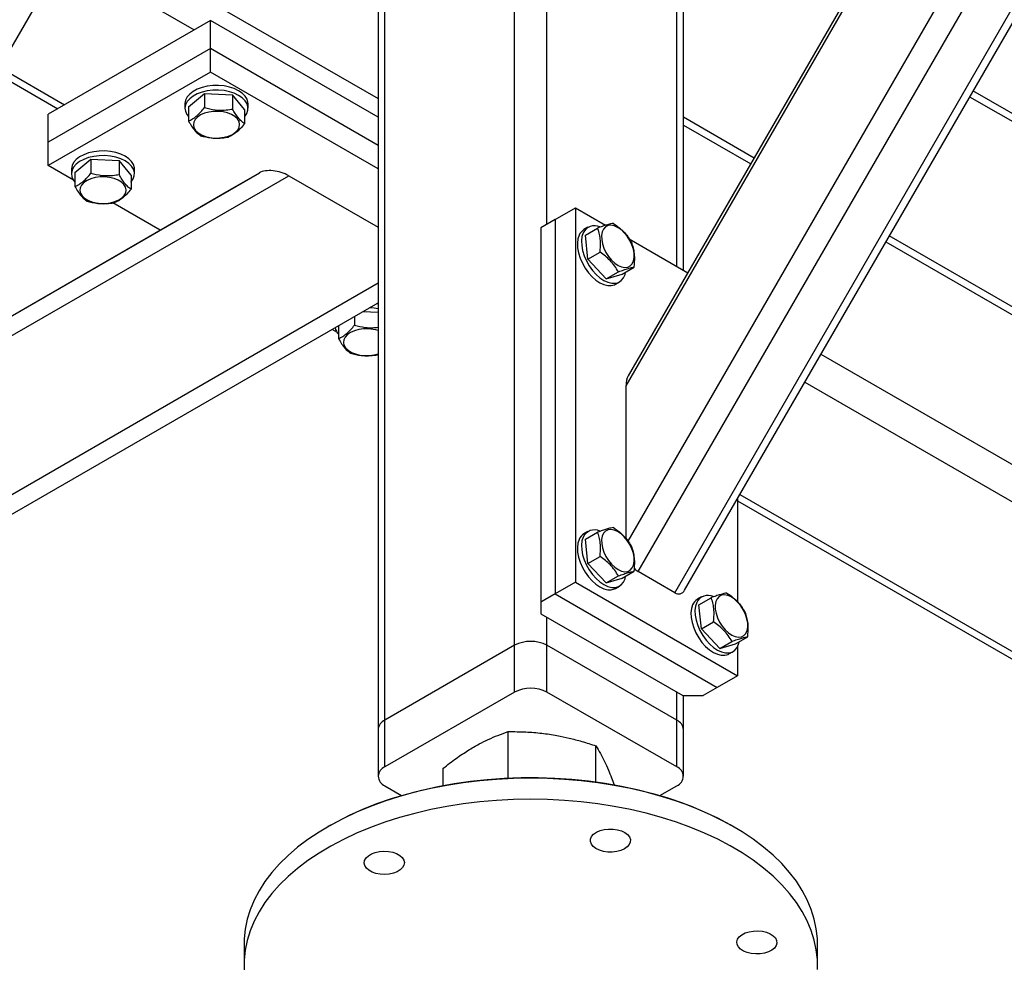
# Model space of a CAD drawing. Header units: millimetres. Extents: x 5 to 589, y 5 to 415.
# Tile 14 of 45: x 268 to 295, y 62 to 89. Entities that reach past the tile are written whole.
import ezdxf

# ---------------------------------------------------------------- set-up
doc = ezdxf.new("R2010")
doc.units = ezdxf.units.MM
doc.layers.add('TRAIT-FORT', color=4, linetype='Continuous', lineweight=25)

msp = doc.modelspace()

# ---------------------------------------------------------------- linework, layer by layer
at = {"layer": 'TRAIT-FORT', "color": 4, "linetype": 'Continuous', "lineweight": 25}
for p, q in [((285.23912, 73.36438), (305.60379, 108.63703)), ((259.38157, 73.50396), (279.54339, 108.42526)), ((284.9562, 74.21245), (304.72375, 108.45086)), ((286.25735, 72.77656), (306.62203, 108.04922)), ((286.53447, 72.85084), (306.69629, 107.77213)), ((284.89971, 78.54889), (300.94438, 106.33909)), ((300.72953, 106.14313), (284.962, 78.83297)), ((281.78844, 71.30669), (281.78844, 96.91341)), ((282.69353, 83.06479), (282.69353, 96.91341)), ((278.16805, 69.21669), (278.16805, 94.82341)), ((286.31392, 81.88917), (286.31392, 94.82341)), ((277.9806, 94.56215), (277.9806, 68.95543)), ((286.50137, 81.78095), (286.50137, 94.56215)), ((269.68969, 91.35816), (277.9806, 86.57192)), ((269.23714, 90.57432), (272.85061, 88.48831)), ((273.30315, 88.74956), (268.77767, 86.13706)), ((273.30315, 87.96568), (273.30315, 88.74956)), ((277.9806, 86.04933), (273.30315, 88.74956)), ((273.30315, 87.96568), (268.77767, 85.35318)), ((273.30315, 87.31245), (273.30315, 87.96568)), ((277.9806, 85.26545), (273.30315, 87.96568)), ((267.4271, 87.43923), (269.23022, 86.39831)), ((267.33339, 87.27692), (269.04279, 86.29011)), ((273.30315, 87.31245), (268.77767, 84.69994)), ((277.9806, 84.61222), (273.30315, 87.31245)), ((272.69036, 86.33761), (273.1379, 86.71005)), ((273.1379, 86.71005), (273.1379, 86.31841)), ((273.1379, 86.71005), (273.9204, 86.67253)), ((273.9204, 86.67253), (273.9204, 86.28089)), ((274.25536, 86.26256), (273.9204, 86.67253)), ((294.48629, 86.62379), (320.12418, 71.82335)), ((320.31161, 71.93156), (294.58, 86.7861)), ((272.59286, 86.43073), (272.59286, 86.30008)), ((272.69036, 86.33761), (272.69036, 85.94597)), ((274.25536, 86.26256), (274.25536, 85.87092)), ((274.35286, 86.30008), (274.35286, 86.43073)), ((268.77767, 85.35318), (268.77767, 86.13706)), ((288.47203, 84.91252), (286.50137, 86.05016)), ((286.50137, 85.83367), (288.37828, 84.75015)), ((268.77767, 84.69994), (268.77767, 85.35318)), ((269.48008, 84.29445), (268.77767, 84.69994)), ((269.52252, 84.50885), (269.97006, 84.8813)), ((269.97006, 84.8813), (269.97006, 84.48966)), ((269.97006, 84.8813), (270.75257, 84.84377)), ((270.75257, 84.84377), (270.75257, 84.45213)), ((271.08752, 84.4338), (270.75257, 84.84377)), ((260.85808, 75.96931), (275.48854, 84.41804)), ((261.25849, 76.75489), (274.66913, 84.4992)), ((269.42502, 84.60198), (269.42502, 84.47133)), ((269.52252, 84.50885), (269.52252, 84.11721)), ((271.08752, 84.4338), (271.08752, 84.04216)), ((271.18502, 84.47133), (271.18502, 84.60198)), ((273.65089, 83.91139), (274.66913, 84.4992)), ((275.48854, 84.41804), (277.9806, 82.9794)), ((261.25866, 76.75518), (273.65089, 83.91139)), ((271.89755, 82.89888), (270.57992, 83.65953)), ((282.91981, 83.19542), (283.48549, 83.52198)), ((283.48549, 83.52198), (283.48549, 73.07026)), ((283.48549, 83.52198), (284.33055, 83.03414)), ((282.91981, 83.19542), (282.52383, 82.96682)), ((282.52383, 82.96682), (282.52383, 72.5151)), ((282.91981, 83.19542), (282.91981, 72.7437)), ((283.83749, 82.97769), (283.72435, 82.91238)), ((283.76602, 82.76036), (284.10517, 82.95615)), ((283.83458, 82.08454), (283.76602, 82.76036)), ((322.10406, 65.49716), (292.24182, 82.73626)), ((284.99143, 82.65262), (286.62336, 81.71053)), ((292.14808, 82.57389), (322.10406, 65.28067)), ((283.83458, 82.08454), (284.17374, 82.28033)), ((284.34602, 81.53975), (283.83458, 82.08454)), ((284.78889, 81.67078), (285.12804, 81.86656)), ((284.34602, 81.53975), (284.68517, 81.73554)), ((284.34602, 81.53975), (284.78889, 81.67078)), ((260.85808, 71.53502), (277.9806, 81.42285)), ((284.60428, 81.38813), (284.71742, 81.45345)), ((260.85808, 70.9808), (277.9806, 80.86863)), ((277.9806, 80.82951), (277.93072, 80.83983)), ((277.55826, 80.62474), (277.9806, 80.60449)), ((276.87643, 80.231), (276.87643, 79.87189)), ((277.32397, 80.48945), (277.32397, 80.24434)), ((276.834, 80.04913), (276.69772, 80.1278)), ((290.33774, 79.43829), (322.10406, 61.09999)), ((289.88519, 78.65446), (304.30272, 70.3314)), ((284.89971, 74.28378), (284.89971, 78.54889)), ((288.01098, 75.40822), (288.01098, 72.51984)), ((288.01098, 75.34001), (300.4949, 68.13319)), ((288.07515, 75.51936), (300.68233, 68.24139)), ((283.83749, 74.48567), (283.72435, 74.42036)), ((283.76602, 74.26834), (284.10517, 74.46413)), ((283.83458, 73.59252), (283.76602, 74.26834)), ((283.83458, 73.59252), (284.17374, 73.78831)), ((284.34602, 73.04773), (283.83458, 73.59252)), ((284.78889, 73.17875), (285.12804, 73.37454)), ((286.25735, 72.77656), (285.23912, 73.36438)), ((284.34602, 73.04773), (284.68517, 73.24351)), ((284.34602, 73.04773), (284.78889, 73.17875)), ((283.48549, 73.07026), (282.91981, 72.7437)), ((283.48549, 73.07026), (288.01098, 70.45775)), ((284.60428, 72.89611), (284.71742, 72.96142)), ((282.91981, 72.7437), (282.52383, 72.5151)), ((282.91981, 72.7437), (287.44529, 70.13119)), ((287.00533, 72.65691), (286.89219, 72.5916)), ((286.93386, 72.43958), (287.27301, 72.63537)), ((282.52383, 72.5151), (282.52383, 72.18854)), ((287.00242, 71.76377), (286.93386, 72.43958)), ((282.52383, 72.18854), (286.48362, 69.9026)), ((282.69353, 71.30669), (282.69353, 72.09057)), ((287.00242, 71.76377), (287.34157, 71.95955)), ((287.51386, 71.21897), (287.00242, 71.76377)), ((287.95672, 71.35), (288.29588, 71.54579)), ((281.78844, 71.30669), (278.16805, 69.21669)), ((281.78844, 70.00022), (281.78844, 71.30669)), ((282.69353, 70.00022), (282.69353, 71.30669)), ((286.31392, 69.21669), (282.69353, 71.30669)), ((287.51386, 71.21897), (287.85301, 71.41476)), ((287.51386, 71.21897), (287.95672, 71.35)), ((288.01098, 71.26888), (288.01098, 70.45775)), ((287.77212, 71.06735), (287.88525, 71.13267)), ((288.01098, 70.45775), (287.44529, 70.13119)), ((287.44529, 70.13119), (287.04931, 69.9026)), ((281.78844, 70.00022), (278.16805, 67.91022)), ((286.31392, 67.91022), (282.69353, 70.00022)), ((286.31392, 69.21669), (286.31392, 70.00056)), ((286.48362, 69.9026), (287.04931, 69.9026)), ((286.50137, 68.95543), (286.50137, 69.9026)), ((277.9806, 68.95543), (277.9806, 67.64897)), ((278.16805, 67.91022), (278.16805, 69.21669)), ((286.31392, 67.91022), (286.31392, 69.21669)), ((286.50137, 67.64897), (286.50137, 68.95543)), ((281.61324, 67.60141), (281.61324, 68.89778)), ((284.05888, 67.49373), (284.05888, 68.5011)), ((279.79534, 67.39235), (279.79534, 67.87343)), ((278.16805, 67.38772), (278.63929, 67.11567)), ((285.84267, 67.11567), (286.31392, 67.38772)), ((276.63979, 66.27613), (276.58321, 66.24346)), ((287.89876, 66.24346), (287.84218, 66.27613)), ((274.24098, 62.97836), (274.24098, 62.39045)), ((290.24098, 62.39045), (290.24098, 62.97836))]:
    msp.add_line(p, q, dxfattribs=at)
at = {"layer": 'TRAIT-FORT', "color": 4, "linetype": 'Continuous', "lineweight": 25, "flags": 128}
for points in [[(273.96959, 86.85007), (273.8319, 86.89454), (273.68267, 86.92409), (273.5267, 86.93779), (273.369, 86.93519), (273.21464, 86.91638), (273.06858, 86.88196), (272.93551, 86.83303), (272.81971, 86.77118), (272.7249, 86.69838), (272.65414, 86.61698), (272.60969, 86.5296), (272.59298, 86.43903), (272.59286, 86.43073)], [(274.35286, 86.43073), (274.35049, 86.46799), (274.32486, 86.55786), (274.27185, 86.64364), (274.19315, 86.72258), (274.09131, 86.79213), (273.96959, 86.85007)], [(273.96959, 86.71943), (273.8319, 86.76389), (273.68267, 86.79345), (273.5267, 86.80714), (273.369, 86.80455), (273.21464, 86.78573), (273.06858, 86.75131), (272.93551, 86.70239), (272.81971, 86.64053), (272.7249, 86.56774), (272.65414, 86.48634), (272.60969, 86.39895), (272.59298, 86.30839), (272.60455, 86.21756), (272.64403, 86.12938), (272.69036, 86.06766)], [(274.25536, 86.06766), (274.25937, 86.07221), (274.31721, 86.15695), (274.34791, 86.24628), (274.35049, 86.33735), (274.32486, 86.42721), (274.27185, 86.51299), (274.19315, 86.59193), (274.09131, 86.66149), (273.96959, 86.71943)], [(273.52634, 86.21447), (273.39132, 86.21277), (273.25986, 86.19489), (273.13772, 86.16164), (273.03022, 86.11444), (272.94207, 86.05538), (272.87711, 85.98703), (272.83819, 85.91237), (272.82701, 85.83468), (272.84406, 85.75734), (272.88859, 85.68373), (272.95865, 85.61708), (273.05119, 85.5603), (273.16216, 85.51586), (273.2867, 85.48571), (273.41938, 85.47117), (273.5544, 85.47288), (273.68586, 85.49075), (273.808, 85.524), (273.9155, 85.5712), (274.00365, 85.63026), (274.06861, 85.69861), (274.10753, 85.77327), (274.11871, 85.85096), (274.10166, 85.9283), (274.05713, 86.00191), (273.98707, 86.06856), (273.89453, 86.12534), (273.78356, 86.16978), (273.65902, 86.19993), (273.52634, 86.21447)], [(270.80175, 85.02132), (270.66406, 85.06578), (270.51484, 85.09534), (270.35887, 85.10904), (270.20116, 85.10644), (270.0468, 85.08763), (269.90074, 85.0532), (269.76767, 85.00428), (269.65187, 84.94243), (269.55706, 84.86963), (269.4863, 84.78823), (269.44185, 84.70084), (269.42514, 84.61028), (269.42502, 84.60198)], [(270.80175, 84.89067), (270.66406, 84.93514), (270.51484, 84.96469), (270.35887, 84.97839), (270.20116, 84.97579), (270.0468, 84.95698), (269.90074, 84.92256), (269.76767, 84.87363), (269.65187, 84.81178), (269.55706, 84.73898), (269.4863, 84.65758), (269.44185, 84.5702), (269.42514, 84.47963), (269.43671, 84.3888), (269.47619, 84.30062), (269.52252, 84.23891)], [(271.18502, 84.60198), (271.18265, 84.63924), (271.15702, 84.7291), (271.10401, 84.81488), (271.02532, 84.89382), (270.92347, 84.96338), (270.80175, 85.02132)], [(271.08752, 84.23891), (271.09153, 84.24346), (271.14937, 84.32819), (271.18007, 84.41753), (271.18265, 84.50859), (271.15702, 84.59846), (271.10401, 84.68424), (271.02532, 84.76317), (270.92347, 84.83273), (270.80175, 84.89067)], [(270.3585, 84.38571), (270.22348, 84.38401), (270.09203, 84.36614), (269.96988, 84.33288), (269.86238, 84.28569), (269.77423, 84.22663), (269.70927, 84.15827), (269.67036, 84.08362), (269.65918, 84.00592), (269.67622, 83.92858), (269.72075, 83.85498), (269.79081, 83.78833), (269.88335, 83.73154), (269.99432, 83.68711), (270.11886, 83.65696), (270.25154, 83.64242), (270.38656, 83.64412), (270.51802, 83.66199), (270.64016, 83.69525), (270.74766, 83.74244), (270.83581, 83.80151), (270.90077, 83.86986), (270.93969, 83.94452), (270.95087, 84.02221), (270.93382, 84.09955), (270.88929, 84.17315), (270.81923, 84.2398), (270.72669, 84.29659), (270.61573, 84.34103), (270.49118, 84.37117), (270.3585, 84.38571)], [(284.22014, 82.6407), (284.24177, 82.52081), (284.28227, 82.39756), (284.33987, 82.27635), (284.41204, 82.16248), (284.49564, 82.06091), (284.58701, 81.9761), (284.68215, 81.91174), (284.77692, 81.87065), (284.86716, 81.85463), (284.94893, 81.86437), (285.01867, 81.89945), (285.07331, 81.95834), (285.11048, 82.03846), (285.12855, 82.13632), (285.12673, 82.24762), (285.10509, 82.36752), (285.06459, 82.49077), (285.007, 82.61198), (284.93482, 82.72585), (284.85123, 82.82741), (284.75986, 82.91223), (284.66471, 82.97659), (284.56995, 83.01767), (284.47971, 83.0337), (284.39793, 83.02395), (284.3282, 82.98887), (284.27355, 82.92998), (284.23638, 82.84986), (284.21831, 82.75201), (284.22014, 82.6407)], [(283.58952, 82.75732), (283.5562, 82.65362), (283.54242, 82.53373), (283.54863, 82.40153), (283.57463, 82.26124), (283.61958, 82.11739), (283.68204, 81.9746), (283.76001, 81.83745), (283.85096, 81.71035), (283.95199, 81.5974), (284.05984, 81.50221), (284.17105, 81.42785), (284.28204, 81.37672), (284.38925, 81.35044), (284.48923, 81.34987), (284.57877, 81.37502), (284.60428, 81.38813)], [(283.70266, 82.82263), (283.66934, 82.71893), (283.65556, 82.59905), (283.66177, 82.46684), (283.68777, 82.32656), (283.73272, 82.18271), (283.79518, 82.03991), (283.87314, 81.90276), (283.9641, 81.77567), (284.06513, 81.66271), (284.17298, 81.56753), (284.28419, 81.49317), (284.39518, 81.44203), (284.50239, 81.41575), (284.60237, 81.41518), (284.6919, 81.44034), (284.76812, 81.49041), (284.82857, 81.56379), (284.8713, 81.65811), (284.88875, 81.72842)], [(277.9806, 80.69887), (277.86875, 80.71937), (277.74343, 80.73167)], [(277.71241, 80.14039), (277.57739, 80.13869), (277.44594, 80.12082), (277.32379, 80.08756), (277.21629, 80.04037), (277.12814, 79.9813), (277.06318, 79.91295), (277.02427, 79.8383), (277.01309, 79.7606), (277.03013, 79.68326), (277.07466, 79.60966), (277.14472, 79.54301), (277.23726, 79.48622), (277.34823, 79.44178), (277.47277, 79.41164), (277.60545, 79.3971), (277.74047, 79.3988), (277.87193, 79.41667), (277.9806, 79.44534)], [(284.22014, 74.14868), (284.24177, 74.02878), (284.28227, 73.90554), (284.33987, 73.78433), (284.41204, 73.67045), (284.49564, 73.56889), (284.58701, 73.48407), (284.68215, 73.41972), (284.77692, 73.37863), (284.86716, 73.36261), (284.94893, 73.37235), (285.01867, 73.40743), (285.07331, 73.46632), (285.11048, 73.54644), (285.12855, 73.64429), (285.12673, 73.7556), (285.10509, 73.8755), (285.06459, 73.99874), (285.007, 74.11995), (284.93482, 74.23383), (284.85123, 74.33539), (284.75986, 74.4202), (284.66471, 74.48456), (284.56995, 74.52565), (284.47971, 74.54167), (284.39793, 74.53193), (284.3282, 74.49685), (284.27355, 74.43796), (284.23638, 74.35784), (284.21831, 74.25999), (284.22014, 74.14868)], [(283.58952, 74.2653), (283.5562, 74.16159), (283.54242, 74.04171), (283.54863, 73.9095), (283.57463, 73.76922), (283.61958, 73.62537), (283.68204, 73.48257), (283.76001, 73.34543), (283.85096, 73.21833), (283.95199, 73.10537), (284.05984, 73.01019), (284.17105, 72.93583), (284.28204, 72.88469), (284.38925, 72.85841), (284.48923, 72.85784), (284.57877, 72.883), (284.60428, 72.89611)], [(283.70266, 74.33061), (283.66934, 74.2269), (283.65556, 74.10702), (283.66177, 73.97481), (283.68777, 73.83453), (283.73272, 73.69068), (283.79518, 73.54789), (283.87314, 73.41074), (283.9641, 73.28364), (284.06513, 73.17069), (284.17298, 73.0755), (284.28419, 73.00114), (284.39518, 72.95), (284.50239, 72.92373), (284.60237, 72.92316), (284.6919, 72.94831), (284.76812, 72.99838), (284.82857, 73.07176), (284.8713, 73.16609), (284.88875, 73.2364)], [(287.38798, 72.31992), (287.40961, 72.20003), (287.45011, 72.07678), (287.5077, 71.95557), (287.57988, 71.8417), (287.66348, 71.74013), (287.75484, 71.65532), (287.84999, 71.59096), (287.94475, 71.54987), (288.035, 71.53385), (288.11677, 71.54359), (288.1865, 71.57868), (288.24115, 71.63756), (288.27832, 71.71769), (288.29639, 71.81554), (288.29456, 71.92684), (288.27293, 72.04674), (288.23243, 72.16999), (288.17484, 72.2912), (288.10266, 72.40507), (288.01906, 72.50664), (287.9277, 72.59145), (287.83255, 72.65581), (287.73779, 72.6969), (287.64754, 72.71292), (287.56577, 72.70318), (287.49604, 72.66809), (287.44139, 72.60921), (287.40422, 72.52908), (287.38615, 72.43123), (287.38798, 72.31992)], [(286.75736, 72.43654), (286.72404, 72.33284), (286.71026, 72.21296), (286.71647, 72.08075), (286.74247, 71.94046), (286.78742, 71.79661), (286.84988, 71.65382), (286.92784, 71.51667), (287.0188, 71.38958), (287.11983, 71.27662), (287.22768, 71.18143), (287.33889, 71.10708), (287.44988, 71.05594), (287.55709, 71.02966), (287.65707, 71.02909), (287.74661, 71.05424), (287.77212, 71.06735)], [(286.8705, 72.50185), (286.83717, 72.39815), (286.8234, 72.27827), (286.82961, 72.14606), (286.85561, 72.00578), (286.90056, 71.86193), (286.96302, 71.71913), (287.04098, 71.58198), (287.13194, 71.45489), (287.23296, 71.34193), (287.34082, 71.24675), (287.45203, 71.17239), (287.56302, 71.12125), (287.67023, 71.09497), (287.77021, 71.0944), (287.85974, 71.11956), (287.93596, 71.16963), (287.9964, 71.24301), (288.03914, 71.33733), (288.05659, 71.40765)], [(290.24098, 62.97836), (290.23725, 63.11936), (290.20874, 63.39258), (290.15224, 63.66434), (290.06795, 63.93369), (289.95617, 64.19969), (289.81729, 64.46139), (289.65179, 64.71789), (289.46027, 64.96828), (289.24339, 65.21167), (289.00191, 65.44723), (288.73668, 65.67411), (288.44864, 65.89152), (288.13879, 66.0987), (287.80823, 66.29491), (287.45811, 66.47948), (287.08966, 66.65175), (286.70419, 66.81112), (286.30303, 66.95703), (285.88761, 67.08896), (285.45938, 67.20645), (285.01985, 67.30909), (284.57055, 67.39652), (284.11308, 67.46843), (283.64902, 67.52456), (283.18002, 67.56473), (282.70772, 67.58879), (282.23379, 67.59666), (281.75987, 67.5883), (281.28765, 67.56375), (280.81878, 67.52309), (280.3549, 67.46647), (279.89765, 67.39409), (279.44863, 67.30619), (279.00941, 67.2031), (278.58155, 67.08516), (278.16654, 66.9528), (277.76584, 66.80648), (277.38086, 66.64671), (277.01296, 66.47406), (276.66341, 66.28913), (276.33346, 66.09256), (276.02426, 65.88506), (275.7369, 65.66735), (275.47238, 65.4402), (275.23163, 65.2044), (275.01551, 64.96077), (274.82477, 64.71019), (274.66007, 64.45352), (274.52201, 64.19167), (274.41105, 63.92556), (274.3276, 63.65612), (274.27195, 63.3843), (274.24429, 63.11106), (274.24098, 62.97836)], [(276.63979, 66.27613), (276.82918, 66.38192), (277.18469, 66.56278), (277.5583, 66.73105), (277.94867, 66.88611), (278.35441, 67.02742), (278.77407, 67.15447), (279.20613, 67.26681), (279.64906, 67.36403), (280.10126, 67.44578), (280.56113, 67.51177), (281.02701, 67.56177), (281.49723, 67.59559), (281.97012, 67.61312), (282.44398, 67.6143), (282.91711, 67.59911), (283.38782, 67.56761), (283.85442, 67.51992), (284.31525, 67.45621), (284.76865, 67.3767), (285.21301, 67.28167), (285.64672, 67.17148), (286.06825, 67.04651), (286.47607, 66.90722), (286.86873, 66.75409), (287.24483, 66.58768), (287.60301, 66.40858), (287.84218, 66.27613)], [(285.01985, 66.72118), (284.57055, 66.80861), (284.11308, 66.88052), (283.64902, 66.93665), (283.18002, 66.97682), (282.70772, 67.00088), (282.23379, 67.00875), (281.75987, 67.00039), (281.28765, 66.97584), (280.81878, 66.93518), (280.3549, 66.87856), (279.89765, 66.80618), (279.44863, 66.71828), (279.00941, 66.61519), (278.58155, 66.49725), (278.16654, 66.36489), (277.76584, 66.21857), (277.38086, 66.0588), (277.01296, 65.88615), (276.66341, 65.70122), (276.33346, 65.50465), (276.02426, 65.29715), (275.7369, 65.07944), (275.47238, 64.85229), (275.23163, 64.61649), (275.01551, 64.37287), (274.82477, 64.12228), (274.66007, 63.86561), (274.52201, 63.60376), (274.41105, 63.33765), (274.3276, 63.06821), (274.27195, 62.79639), (274.24429, 62.52315), (274.24471, 62.24944)], [(290.23768, 62.25774), (290.23725, 62.53146), (290.20874, 62.80467), (290.15224, 63.07643), (290.06795, 63.34578), (289.95617, 63.61178), (289.81729, 63.87348), (289.65179, 64.12998), (289.46027, 64.38037), (289.24339, 64.62376), (289.00191, 64.85932), (288.73668, 65.0862), (288.44864, 65.30361), (288.13879, 65.51079), (287.80823, 65.707), (287.45811, 65.89157), (287.08966, 66.06384), (286.70419, 66.22321), (286.30303, 66.36912), (285.88761, 66.50105), (285.45938, 66.61854), (285.01985, 66.72118)], [(284.26956, 65.55188), (284.15758, 65.58447), (284.06097, 65.63062), (283.98458, 65.68803), (283.93223, 65.75382), (283.90655, 65.82467), (283.90883, 65.89705), (283.93895, 65.96733), (283.9954, 66.03197), (284.07535, 66.08774), (284.17479, 66.13184), (284.28874, 66.16206), (284.41149, 66.17688), (284.53687, 66.17557), (284.6586, 66.15818), (284.77057, 66.12559), (284.86718, 66.07944), (284.94357, 66.02203), (284.99592, 65.95625), (285.0216, 65.88539), (285.01933, 65.81301), (284.98921, 65.74274), (284.93276, 65.6781), (284.8528, 65.62233), (284.75336, 65.57823), (284.63941, 65.548), (284.51666, 65.53318), (284.39128, 65.53449), (284.26956, 65.55188)], [(278.5126, 64.98534), (278.40773, 64.94565), (278.29018, 64.92043), (278.16587, 64.91094), (278.04101, 64.91766), (277.92187, 64.94025), (277.81443, 64.97758), (277.72406, 65.02778), (277.65532, 65.08832), (277.61163, 65.15618), (277.59519, 65.22794), (277.60683, 65.30002), (277.64596, 65.3688), (277.71062, 65.43083), (277.79757, 65.48299), (277.90245, 65.52268), (278.01999, 65.5479), (278.14431, 65.55739), (278.26917, 65.55067), (278.38831, 65.52808), (278.49575, 65.49075), (278.58611, 65.44055), (278.65486, 65.38001), (278.69855, 65.31215), (278.71498, 65.24039), (278.70335, 65.16831), (278.66421, 65.09953), (278.59955, 65.0375), (278.5126, 64.98534)], [(287.99794, 62.95699), (287.99084, 63.02926), (288.01177, 63.10064), (288.0597, 63.16754), (288.13221, 63.2266), (288.22567, 63.27487), (288.33539, 63.30992), (288.45587, 63.33), (288.58107, 63.3341), (288.70471, 63.32201), (288.82059, 63.29434), (288.9229, 63.25248), (289.00651, 63.19853), (289.06723, 63.13519), (289.10201, 63.06564), (289.10911, 62.99336), (289.08817, 62.92199), (289.04024, 62.85509), (288.96774, 62.79603), (288.87428, 62.74776), (288.76456, 62.71271), (288.64408, 62.69263), (288.51888, 62.68853), (288.39524, 62.70062), (288.27936, 62.72829), (288.17705, 62.77014), (288.09343, 62.8241), (288.03272, 62.88744), (287.99794, 62.95699)]]:
    msp.add_lwpolyline(points, dxfattribs=at)
at = {"layer": 'TRAIT-FORT', "color": 4, "linetype": 'Continuous', "lineweight": 25}
for centre, radius, start, end in [((284.01663, 82.67272), 0.34792, 64.40592, 154.476635), ((283.89024, 82.63198), 0.3258, 120.610045, 157.374023), ((277.14188, 80.24424), 0.36509, 190.602859, 223.357308), ((277.6727, 79.14998), 0.99121, 71.902629, 87.703699), ((284.01663, 74.1807), 0.34792, 64.40592, 154.476635), ((283.89024, 74.13996), 0.3258, 120.610045, 157.374023), ((287.05808, 72.3112), 0.3258, 120.610045, 157.374023), ((287.18447, 72.35194), 0.34792, 64.40592, 154.476635), ((282.24098, 70.43327), 0.98369, 62.609672, 117.390328), ((282.24098, 69.12681), 0.98369, 62.609672, 117.390328), ((278.30089, 68.92349), 0.32188, 114.374658, 174.305201), ((286.18108, 68.92349), 0.32188, 5.694799, 65.625342), ((278.2672, 67.64897), 0.27943, 110.783421, 249.216579), ((286.21477, 67.64897), 0.27943, 290.783421, 69.216579)]:
    msp.add_arc(centre, radius, start, end, dxfattribs=at)
for centre, major_axis, ratio, start_param, end_param in [((275.14913, 84.2221), (0.58231, -0.156), 0.51758952, 1.09309971, 2.66389604), ((285.23912, 78.35295), (-0.156, 0.58233), 0.51763809, 0.47769661, 1.09321463), ((285.23912, 73.91866), (-0.156, 0.58233), 0.51763809, 2.34134357, 2.66401096), ((286.25735, 73.33085), (-0.156, 0.58233), 0.51763809, 2.66401096, 3.61928927)]:
    msp.add_ellipse(centre, major_axis=major_axis, ratio=ratio, start_param=start_param, end_param=end_param, dxfattribs=at)
for points, knots in [([(272.69036, 85.94597), (272.7292, 85.96397), (272.80773, 86.00036), (272.92408, 86.0866), (273.03531, 86.19471), (273.1035, 86.27693), (273.1379, 86.31841)], [0, 0, 0, 0, 0.264604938, 0.534947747, 0.765343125, 1, 1, 1, 1]), ([(273.1379, 86.31841), (273.23746, 86.2938), (273.40212, 86.25309), (273.64094, 86.24468), (273.80161, 86.25976), (273.89402, 86.2762), (273.9204, 86.28089)], [0, 0, 0, 0, 0.38554949, 0.63764185, 0.89654625, 1, 1, 1, 1]), ([(274.25536, 85.87092), (274.22629, 85.89218), (274.16751, 85.93515), (274.08043, 86.03114), (273.99719, 86.14858), (273.94615, 86.23652), (273.9204, 86.28089)], [0, 0, 0, 0, 0.26460494, 0.53494775, 0.76534313, 1, 1, 1, 1]), ([(272.69036, 85.94597), (272.71943, 85.89606), (272.77821, 85.79516), (272.86529, 85.67799), (272.94853, 85.59165), (272.99957, 85.55466), (273.02532, 85.536)], [0, 0, 0, 0, 0.26460494, 0.53494775, 0.76534313, 1, 1, 1, 1]), ([(274.25536, 85.87092), (274.21652, 85.82427), (274.13799, 85.72996), (274.02164, 85.62253), (273.91041, 85.54552), (273.84222, 85.51425), (273.80782, 85.49847)], [0, 0, 0, 0, 0.264604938, 0.534947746, 0.765343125, 1, 1, 1, 1]), ([(273.02532, 85.536), (273.12488, 85.51138), (273.28953, 85.47067), (273.52835, 85.46226), (273.68902, 85.47734), (273.78143, 85.49378), (273.80782, 85.49847)], [0, 0, 0, 0, 0.385549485, 0.637641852, 0.896546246, 1, 1, 1, 1]), ([(269.52252, 84.11721), (269.56136, 84.13521), (269.63989, 84.17161), (269.75625, 84.25784), (269.86747, 84.36595), (269.93566, 84.44817), (269.97006, 84.48966)], [0, 0, 0, 0, 0.264604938, 0.534947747, 0.765343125, 1, 1, 1, 1]), ([(269.97006, 84.48966), (270.06962, 84.46504), (270.23428, 84.42433), (270.4731, 84.41592), (270.63377, 84.43101), (270.72618, 84.44744), (270.75257, 84.45213)], [0, 0, 0, 0, 0.38554949, 0.63764185, 0.89654625, 1, 1, 1, 1]), ([(271.08752, 84.04216), (271.05845, 84.06342), (270.99968, 84.1064), (270.91259, 84.20239), (270.82935, 84.31983), (270.77832, 84.40776), (270.75257, 84.45213)], [0, 0, 0, 0, 0.26460494, 0.53494775, 0.76534313, 1, 1, 1, 1]), ([(269.52252, 84.11721), (269.55159, 84.06731), (269.61037, 83.96641), (269.69745, 83.84923), (269.78069, 83.7629), (269.83173, 83.72591), (269.85748, 83.70724)], [0, 0, 0, 0, 0.26460494, 0.53494775, 0.76534313, 1, 1, 1, 1]), ([(271.08752, 84.04216), (271.04868, 83.99551), (270.97015, 83.9012), (270.8538, 83.79378), (270.74257, 83.71677), (270.67439, 83.6855), (270.63998, 83.66972)], [0, 0, 0, 0, 0.264604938, 0.534947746, 0.765343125, 1, 1, 1, 1]), ([(269.85748, 83.70724), (269.95704, 83.68263), (270.12169, 83.64191), (270.36051, 83.63351), (270.52118, 83.64859), (270.6136, 83.66503), (270.63998, 83.66972)], [0, 0, 0, 0, 0.385549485, 0.637641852, 0.896546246, 1, 1, 1, 1]), ([(284.54804, 83.08718), (284.52201, 83.08297), (284.46937, 83.07445), (284.36341, 83.04568), (284.23988, 83.00535), (284.15035, 82.97265), (284.10517, 82.95615)], [0, 0, 0, 0, 0.26460494, 0.53494775, 0.76534313, 1, 1, 1, 1]), ([(284.54804, 83.08718), (284.60483, 83.04705), (284.71965, 82.96594), (284.86179, 82.8296), (284.97542, 82.68643), (285.03129, 82.59069), (285.05947, 82.54238)], [0, 0, 0, 0, 0.26460494, 0.53494775, 0.76534313, 1, 1, 1, 1]), ([(284.17374, 82.28033), (284.18219, 82.37624), (284.19618, 82.53485), (284.17262, 82.73959), (284.13881, 82.86696), (284.11264, 82.93634), (284.10517, 82.95615)], [0, 0, 0, 0, 0.38554949, 0.63764185, 0.89654625, 1, 1, 1, 1]), ([(285.12804, 81.86656), (285.1365, 81.96247), (285.15049, 82.12108), (285.12693, 82.32582), (285.09311, 82.45319), (285.06694, 82.52257), (285.05947, 82.54238)], [0, 0, 0, 0, 0.38554949, 0.63764185, 0.89654625, 1, 1, 1, 1]), ([(284.68517, 81.73554), (284.65319, 81.78998), (284.58852, 81.90005), (284.46473, 82.04699), (284.32417, 82.17461), (284.22418, 82.24488), (284.17374, 82.28033)], [0, 0, 0, 0, 0.26460494, 0.53494775, 0.76534313, 1, 1, 1, 1]), ([(284.68517, 81.73554), (284.73601, 81.75407), (284.8388, 81.79154), (284.96311, 81.8309), (285.05971, 81.85569), (285.10512, 81.86292), (285.12804, 81.86656)], [0, 0, 0, 0, 0.26460494, 0.53494775, 0.76534313, 1, 1, 1, 1]), ([(276.87643, 79.87189), (276.91527, 79.88989), (276.9938, 79.92629), (277.11016, 80.01252), (277.22138, 80.12063), (277.28957, 80.20285), (277.32397, 80.24434)], [0, 0, 0, 0, 0.264604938, 0.534947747, 0.765343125, 1, 1, 1, 1]), ([(277.32397, 80.24434), (277.42347, 80.21998), (277.58801, 80.1797), (277.81156, 80.1696), (277.92881, 80.18313), (277.9806, 80.18911)], [0, 0, 0, 0, 0.46059882, 0.76176235, 1, 1, 1, 1]), ([(276.87643, 79.87189), (276.9055, 79.82198), (276.96428, 79.72109), (277.05136, 79.60391), (277.1346, 79.51757), (277.18564, 79.48058), (277.21139, 79.46192)], [0, 0, 0, 0, 0.26460494, 0.53494775, 0.76534313, 1, 1, 1, 1]), ([(277.21139, 79.46192), (277.31095, 79.4373), (277.4756, 79.39659), (277.71442, 79.38818), (277.87509, 79.40327), (277.96751, 79.4197), (277.99389, 79.42439)], [0, 0, 0, 0, 0.385549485, 0.637641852, 0.896546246, 1, 1, 1, 1]), ([(284.54804, 74.59515), (284.52201, 74.59094), (284.46937, 74.58243), (284.36341, 74.55366), (284.23988, 74.51332), (284.15035, 74.48063), (284.10517, 74.46413)], [0, 0, 0, 0, 0.26460494, 0.53494775, 0.76534313, 1, 1, 1, 1]), ([(284.17374, 73.78831), (284.18219, 73.88421), (284.19618, 74.04283), (284.17262, 74.24756), (284.13881, 74.37494), (284.11264, 74.44432), (284.10517, 74.46413)], [0, 0, 0, 0, 0.38554949, 0.63764185, 0.89654625, 1, 1, 1, 1]), ([(284.54804, 74.59515), (284.60483, 74.55503), (284.71965, 74.47391), (284.86179, 74.33757), (284.97542, 74.19441), (285.03129, 74.09867), (285.05947, 74.05036)], [0, 0, 0, 0, 0.26460494, 0.53494775, 0.76534313, 1, 1, 1, 1]), ([(285.12804, 73.37454), (285.1365, 73.47044), (285.15049, 73.62906), (285.12693, 73.8338), (285.09311, 73.96117), (285.06694, 74.03055), (285.05947, 74.05036)], [0, 0, 0, 0, 0.38554949, 0.63764185, 0.89654625, 1, 1, 1, 1]), ([(284.68517, 73.24351), (284.65319, 73.29796), (284.58852, 73.40803), (284.46473, 73.55496), (284.32417, 73.68258), (284.22418, 73.75285), (284.17374, 73.78831)], [0, 0, 0, 0, 0.26460494, 0.53494775, 0.76534313, 1, 1, 1, 1]), ([(284.68517, 73.24351), (284.73601, 73.26205), (284.8388, 73.29951), (284.96311, 73.33887), (285.05971, 73.36366), (285.10512, 73.37089), (285.12804, 73.37454)], [0, 0, 0, 0, 0.26460494, 0.53494775, 0.76534313, 1, 1, 1, 1]), ([(287.71588, 72.7664), (287.68984, 72.76219), (287.63721, 72.75367), (287.53125, 72.72491), (287.40772, 72.68457), (287.31819, 72.65187), (287.27301, 72.63537)], [0, 0, 0, 0, 0.26460494, 0.53494775, 0.76534313, 1, 1, 1, 1]), ([(287.34157, 71.95955), (287.35003, 72.05546), (287.36402, 72.21407), (287.34046, 72.41881), (287.30665, 72.54618), (287.28048, 72.61556), (287.27301, 72.63537)], [0, 0, 0, 0, 0.38554949, 0.63764185, 0.89654625, 1, 1, 1, 1]), ([(287.71588, 72.7664), (287.77267, 72.72628), (287.88749, 72.64516), (288.02962, 72.50882), (288.14326, 72.36565), (288.19912, 72.26991), (288.22731, 72.2216)], [0, 0, 0, 0, 0.26460494, 0.53494775, 0.76534313, 1, 1, 1, 1]), ([(288.29588, 71.54579), (288.30434, 71.64169), (288.31833, 71.8003), (288.29476, 72.00504), (288.26095, 72.13241), (288.23478, 72.2018), (288.22731, 72.2216)], [0, 0, 0, 0, 0.38554949, 0.63764185, 0.89654625, 1, 1, 1, 1]), ([(287.85301, 71.41476), (287.82102, 71.46921), (287.75636, 71.57928), (287.63257, 71.72621), (287.492, 71.85383), (287.39202, 71.9241), (287.34157, 71.95955)], [0, 0, 0, 0, 0.26460494, 0.53494775, 0.76534313, 1, 1, 1, 1]), ([(287.85301, 71.41476), (287.90385, 71.43329), (288.00664, 71.47076), (288.13095, 71.51012), (288.22755, 71.53491), (288.27296, 71.54214), (288.29588, 71.54579)], [0, 0, 0, 0, 0.26460494, 0.53494775, 0.76534313, 1, 1, 1, 1]), ([(279.79534, 67.87343), (279.91669, 67.96739), (280.1465, 68.14536), (280.48447, 68.37174), (280.78441, 68.54616), (281.06256, 68.6841), (281.33236, 68.79985), (281.51657, 68.86408), (281.61324, 68.89778)], [0, 0, 0, 0, 0.20206835, 0.38269984, 0.55531458, 0.69299169, 0.83889419, 1, 1, 1, 1]), ([(281.61324, 68.89778), (281.77649, 68.89689), (282.08566, 68.89521), (282.54033, 68.85741), (282.94385, 68.79736), (283.31805, 68.71788), (283.68101, 68.62274), (283.92883, 68.54297), (284.05888, 68.5011)], [0, 0, 0, 0, 0.20206835, 0.38269984, 0.55531458, 0.69299169, 0.83889419, 1, 1, 1, 1]), ([(284.05888, 68.5011), (284.10079, 68.43183), (284.18014, 68.30063), (284.29685, 68.07254), (284.40041, 67.84299), (284.49066, 67.62259), (284.54412, 67.47849), (284.5688, 67.41197)], [0, 0, 0, 0, 0.24914683, 0.47186238, 0.68469341, 0.85444693, 1, 1, 1, 1])]:
    msp.add_open_spline(points, degree=3, knots=knots, dxfattribs=at)

doc.saveas('drawing.dxf')
